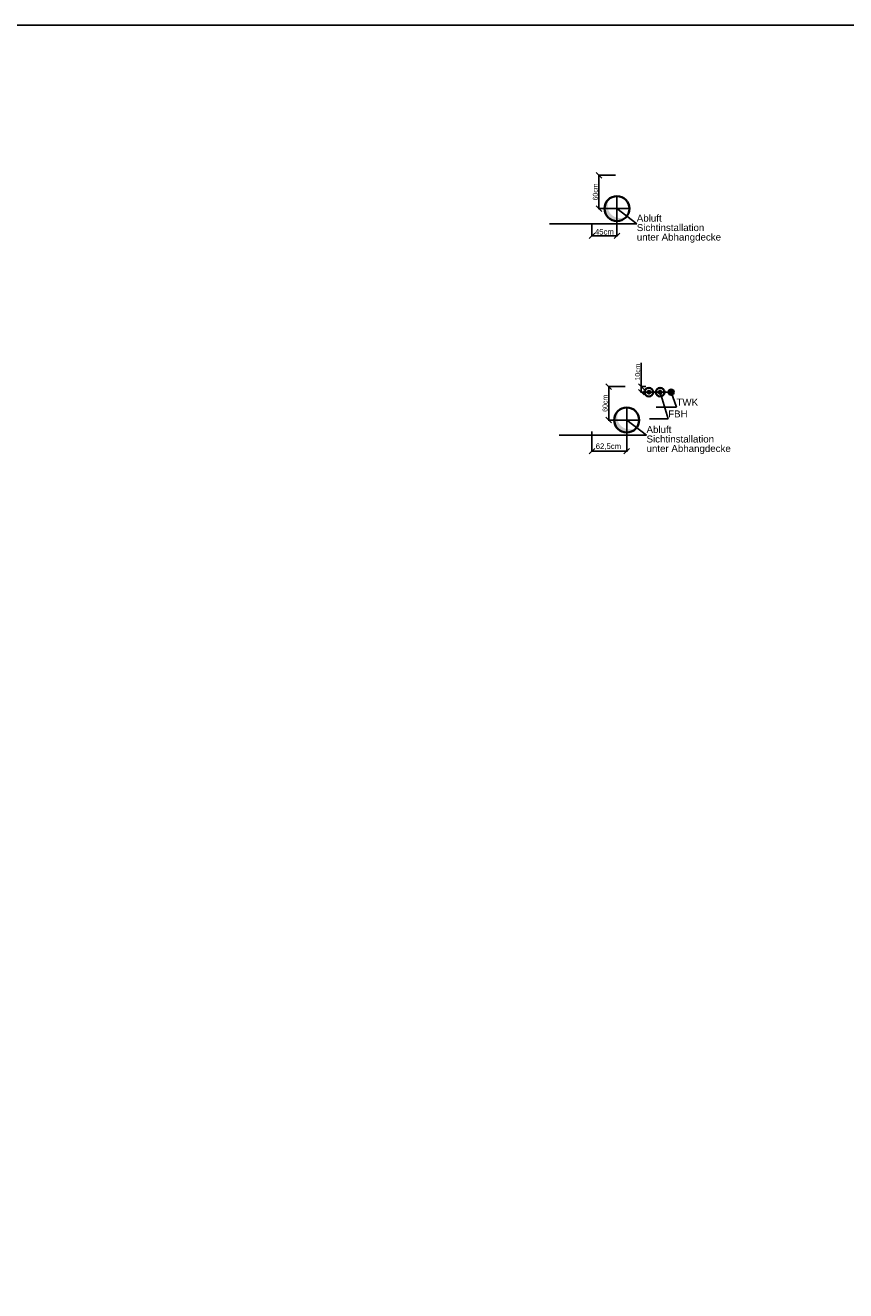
# Model space of a CAD drawing. Header units: millimetres. Extents: x -101964 to 1, y -45491 to 0.
# Tile 9 of 11: x -48300 to -33554, y -22746 to 0. Entities that reach past the tile are written whole.
import ezdxf
from ezdxf import colors
from ezdxf.entities.mleader import LeaderData, LeaderLine
from ezdxf.math import Vec2, Vec3

# ---------------------------------------------------------------- set-up
doc = ezdxf.new("R2010")
doc.units = ezdxf.units.MM
doc.header["$LTSCALE"] = 20
doc.linetypes.add('STRICHLINIE', pattern=[19.05, 12.7, -6.35])
doc.linetypes.add('STRICHPUNKT', pattern=[25.4, 12.7, -6.35, 0, -6.35])
doc.layers.get('DEFPOINTS').update_dxf_attribs({"color": 2})
for name, color, linetype, lineweight in [('C-Komponenten-Text', 7, 'Continuous', 18), ('H-Komponenten-Text', 7, 'Continuous', 18), ('L-Abluft-Kanal', 40, 'Continuous', 35), ('L-Komponenten-Text', 7, 'Continuous', 18), ('S-Komponenten-Text', 7, 'Continuous', 18), ('S-Trinkwasser-kalt', 90, 'STRICHLINIE', 35), ('Z-Aussparungen-Schlitze-Bemassung', 7, 'Continuous', 18)]:
    doc.layers.add(name, color=color, linetype=linetype, lineweight=lineweight)
doc.layers.add('H-Heizung-Rücklauf-NT', color=7, linetype='STRICHLINIE', lineweight=35, true_color=0x7fdfff)
doc.layers.add('H-Heizung-Vorlauf-NT', color=7, linetype='Continuous', lineweight=35, true_color=0xff7f7f)
doc.styles.add('ERSTELLTER_STIL_2', font='arial.ttf')
doc.styles.get("Standard").update_dxf_attribs({"font": 'arial.ttf'})
doc.dimstyles.new('1-10 cm', dxfattribs={"dimtxt": 125, "dimasz": 25, "dimexe": 12, "dimexo": 12, "dimgap": 20, "dimtad": 1, "dimdec": 0, "dimlfac": 0.1, "dimzin": 0, "dimtxsty": 'Standard', "dimblk": 'OBLIQUE', "dimcen": 0.09, "dimdle": 12, "dimadec": 0, "dimazin": 0, "dimtfac": 1, "dimtdec": 0, "dimtofl": 0, "dimtmove": 0, "dimatfit": 3, "dimldrblk": 'OBLIQUE', "dimfxl": 1, "dimtolj": 1, "dimtzin": 0, "dimarcsym": 0})

# ---------------------------------------------------------------- blocks, each defined once
blk = doc.blocks.new('Mond')
at = {"lineweight": 25}
blk.add_hatch(color=0, dxfattribs=at).paths.add_polyline_path([(0.284, -0.411, 1.191898), (-0.408, 0.289, -0.838998)])
blk = doc.blocks.new('_None')
blk = doc.blocks.new('_Oblique')
at = {"color": 0, "linetype": 'ByBlock', "lineweight": -2}
blk.add_line((-0.5, -0.5), (0.5, 0.5), dxfattribs=at)
blk = doc.blocks.new('*D99')
at = {"layer": 'DEFPOINTS', "color": 0, "transparency": 16777216}
for p in [(-37516, -6495), (-37814, -7095), (-37491, -7095)]:
    blk.add_point(p, dxfattribs=at)
at = {"layer": 'Z-Aussparungen-Schlitze-Bemassung', "color": 0, "lineweight": -2, "transparency": 16777216}
for p, q in [((-37516, -6495), (-37826, -6495)), ((-37814, -6483), (-37814, -7107)), ((-37491, -7095), (-37826, -7095))]:
    blk.add_line(p, q, dxfattribs=at)
at = {"layer": 'Z-Aussparungen-Schlitze-Bemassung', "color": 0, "lineweight": -2, "transparency": 16777216, "xscale": 100, "yscale": 100, "zscale": 100}
for p, rotation in [((-37814, -6495), 90), ((-37814, -7095), 270)]:
    blk.add_blockref('_Oblique', p, dxfattribs=dict(at, rotation=rotation))
at = {"layer": 'Z-Aussparungen-Schlitze-Bemassung', "color": 0, "transparency": 16777216, "insert": (-37879, -6795), "char_height": 90, "attachment_point": 5, "rotation": 90}
blk.add_mtext('\\A1;60cm', dxfattribs=at)
blk = doc.blocks.new('*D100')
at = {"layer": 'DEFPOINTS', "color": 0, "transparency": 16777216}
for p in [(-37491, -7095), (-38116, -7303), (-38116, -7655)]:
    blk.add_point(p, dxfattribs=at)
at = {"layer": 'Z-Aussparungen-Schlitze-Bemassung', "color": 0, "lineweight": -2, "transparency": 16777216}
for p, q in [((-37491, -7095), (-37491, -7667)), ((-38116, -7303), (-38116, -7667)), ((-37479, -7655), (-38128, -7655))]:
    blk.add_line(p, q, dxfattribs=at)
at = {"layer": 'Z-Aussparungen-Schlitze-Bemassung', "color": 0, "lineweight": -2, "transparency": 16777216, "xscale": 100, "yscale": 100, "zscale": 100, "rotation": 180}
blk.add_blockref('_Oblique', (-38116, -7655), dxfattribs=at)
at = {"layer": 'Z-Aussparungen-Schlitze-Bemassung', "color": 0, "lineweight": -2, "transparency": 16777216, "xscale": 100, "yscale": 100, "zscale": 100}
blk.add_blockref('_Oblique', (-37491, -7655), dxfattribs=at)
at = {"layer": 'Z-Aussparungen-Schlitze-Bemassung', "color": 0, "transparency": 16777216, "insert": (-37819, -7575), "char_height": 100, "attachment_point": 5}
blk.add_mtext('\\A1;62,5cm', dxfattribs=at)
blk = doc.blocks.new('*D101')
at = {"layer": 'DEFPOINTS', "color": 0, "transparency": 16777216}
for p in [(-37228, -6595), (-37144, -6495), (-36691, -6595)]:
    blk.add_point(p, dxfattribs=at)
at = {"layer": 'Z-Aussparungen-Schlitze-Bemassung', "color": 0, "lineweight": -2, "transparency": 16777216}
for p, q in [((-37228, -6495), (-37228, -6069)), ((-37144, -6495), (-37240, -6495)), ((-36691, -6595), (-37240, -6595)), ((-37228, -6595), (-37228, -6483))]:
    blk.add_line(p, q, dxfattribs=at)
at = {"layer": 'Z-Aussparungen-Schlitze-Bemassung', "color": 0, "lineweight": -2, "transparency": 16777216, "xscale": 100, "yscale": 100, "zscale": 100}
for p, rotation in [((-37228, -6495), 90), ((-37228, -6595), 270)]:
    blk.add_blockref('_Oblique', p, dxfattribs=dict(at, rotation=rotation))
at = {"layer": 'Z-Aussparungen-Schlitze-Bemassung', "color": 0, "transparency": 16777216, "insert": (-37294, -6232), "char_height": 90, "attachment_point": 5, "rotation": 90}
blk.add_mtext('\\A1;10cm', dxfattribs=at)
blk = doc.blocks.new('*D105')
at = {"layer": 'DEFPOINTS', "color": 0, "transparency": 16777216}
for p in [(-37691, -2695), (-37989, -3295), (-37666, -3295)]:
    blk.add_point(p, dxfattribs=at)
at = {"layer": 'Z-Aussparungen-Schlitze-Bemassung', "color": 0, "lineweight": -2, "transparency": 16777216}
for p, q in [((-37691, -2695), (-38001, -2695)), ((-37989, -2683), (-37989, -3307)), ((-37666, -3295), (-38001, -3295))]:
    blk.add_line(p, q, dxfattribs=at)
at = {"layer": 'Z-Aussparungen-Schlitze-Bemassung', "color": 0, "lineweight": -2, "transparency": 16777216, "xscale": 100, "yscale": 100, "zscale": 100}
for p, rotation in [((-37989, -2695), 90), ((-37989, -3295), 270)]:
    blk.add_blockref('_Oblique', p, dxfattribs=dict(at, rotation=rotation))
at = {"layer": 'Z-Aussparungen-Schlitze-Bemassung', "color": 0, "transparency": 16777216, "insert": (-38054, -2995), "char_height": 90, "attachment_point": 5, "rotation": 90}
blk.add_mtext('\\A1;60cm', dxfattribs=at)
blk = doc.blocks.new('*D106')
at = {"layer": 'DEFPOINTS', "color": 0, "transparency": 16777216}
for p in [(-37666, -3295), (-38116, -3571), (-38116, -3784)]:
    blk.add_point(p, dxfattribs=at)
at = {"layer": 'Z-Aussparungen-Schlitze-Bemassung', "color": 0, "lineweight": -2, "transparency": 16777216}
for p, q in [((-37666, -3295), (-37666, -3796)), ((-38116, -3571), (-38116, -3796)), ((-37654, -3784), (-38128, -3784))]:
    blk.add_line(p, q, dxfattribs=at)
at = {"layer": 'Z-Aussparungen-Schlitze-Bemassung', "color": 0, "lineweight": -2, "transparency": 16777216, "xscale": 100, "yscale": 100, "zscale": 100, "rotation": 180}
blk.add_blockref('_Oblique', (-38116, -3784), dxfattribs=at)
at = {"layer": 'Z-Aussparungen-Schlitze-Bemassung', "color": 0, "lineweight": -2, "transparency": 16777216, "xscale": 100, "yscale": 100, "zscale": 100}
blk.add_blockref('_Oblique', (-37666, -3784), dxfattribs=at)
at = {"layer": 'Z-Aussparungen-Schlitze-Bemassung', "color": 0, "transparency": 16777216, "insert": (-37891, -3713), "char_height": 100, "attachment_point": 5}
blk.add_mtext('\\A1;45cm', dxfattribs=at)

msp = doc.modelspace()

# ---------------------------------------------------------------- linework, layer by layer
at = {"layer": 'H-Heizung-Rücklauf-NT', "color": 0, "linetype": 'ByBlock'}
msp.add_circle((-36890.89, -6595), 77, dxfattribs=at)
at = {"layer": 'H-Heizung-Rücklauf-NT'}
msp.add_circle((-36890.89, -6595), 27, dxfattribs=at)
at = {"layer": 'H-Heizung-Vorlauf-NT', "color": 0, "linetype": 'ByBlock'}
msp.add_circle((-37090.89, -6595), 77, dxfattribs=at)
at = {"layer": 'H-Heizung-Vorlauf-NT'}
msp.add_circle((-37090.89, -6595), 27, dxfattribs=at)
at = {"layer": 'L-Abluft-Kanal', "color": 7, "linetype": 'STRICHPUNKT', "lineweight": 25}
for p, q in [((-37665.89, -3070), (-37665.89, -3520)), ((-37440.89, -3295), (-37890.89, -3295)), ((-37490.89, -6870), (-37490.89, -7320)), ((-37265.89, -7095), (-37715.89, -7095))]:
    msp.add_line(p, q, dxfattribs=at)
at = {"layer": 'L-Abluft-Kanal'}
for centre, start, end in [((-37665.89, -3295), 90, 270), ((-37665.89, -3295), 270, 90), ((-37490.89, -7095), 90, 270), ((-37490.89, -7095), 270, 90)]:
    msp.add_arc(centre, 225, start, end, dxfattribs=at)
at = {"layer": 'S-Trinkwasser-kalt', "color": 0, "linetype": 'ByBlock'}
msp.add_circle((-36690.89, -6595), 47.5, dxfattribs=at)
at = {"layer": 'S-Trinkwasser-kalt'}
msp.add_circle((-36690.89, -6595), 17.5, dxfattribs=at)

# ---------------------------------------------------------------- block references
at = {"layer": 'L-Abluft-Kanal', "xscale": 450, "yscale": 450, "rotation": 180}
for p in [(-37665.89, -3295), (-37490.89, -7095)]:
    msp.add_blockref('Mond', p, dxfattribs=at)

# ---------------------------------------------------------------- dimensions: what is measured, and where the dimension line sits
at = {"layer": 'Z-Aussparungen-Schlitze-Bemassung'}
for base, p1, p2, angle, override, picture, middle in [((-37988.55, -3295), (-37691.37, -2695), (-37665.89, -3295), 270, {"dimtxt": 90, "dimasz": 100, "dimexo": 0, "dimpost": 'cm'}, '*D105', (-37988.55, -2995)), ((-38115.89, -3784.21), (-37665.89, -3295), (-38115.89, -3571), 180, {"dimtxt": 100, "dimasz": 100, "dimexo": 0, "dimpost": 'cm'}, '*D106', (-37890.89, -3784.21)), ((-37227.71, -6595), (-37144.45, -6495), (-36690.89, -6595), 270, {"dimtxt": 90, "dimasz": 100, "dimexo": 0, "dimpost": 'cm'}, '*D101', (-37227.71, -6232.17)), ((-37813.55, -7095), (-37516.37, -6495), (-37490.89, -7095), 270, {"dimtxt": 90, "dimasz": 100, "dimexo": 0, "dimpost": 'cm'}, '*D99', (-37813.55, -6795)), ((-38115.89, -7654.78), (-37490.89, -7095), (-38115.89, -7303.06), 180, {"dimtxt": 100, "dimasz": 100, "dimexo": 0, "dimdec": 1, "dimpost": 'cm'}, '*D100', (-37819.33, -7654.78))]:
    dim = msp.add_linear_dim(base=base, p1=p1, p2=p2, angle=angle, dimstyle='1-10 cm', override=override, dxfattribs=at)
    dim.commit()
    dim.dimension.update_dxf_attribs({"geometry": picture, "text_midpoint": middle, "dimtype": 160})

# ---------------------------------------------------------------- leaders
at = {"layer": 'C-Komponenten-Text'}
ml = msp.add_multileader_mtext('Standard', dxfattribs=at)
ml.set_content('MSR-Schrank\\PBxHxT\\P1600x2000x400mm', color=256)
ml.set_leader_properties()
ml.set_arrow_properties(name='NONE')
ml.build(insert=Vec2(0, 0))
ml.multileader.update_dxf_attribs({"text_left_attachment_type": 6, "text_right_attachment_type": 6, "dogleg_length": 0, "arrow_head_size": 0})
ctx = ml.context
ctx.base_point, ctx.char_height, ctx.arrow_head_size, ctx.landing_gap_size, ctx.plane_origin = Vec3(-64241.13, -43191.24), 125, 0, 0, Vec3(-63598.58, -40481.97)
ctx.left_attachment, ctx.right_attachment = 6, 6
notes = []
notes.append((ctx, [(0, (0, 0, 0), (0, 0), (1, 0), 1, [])]))
ctx.mtext.insert, ctx.mtext.line_spacing_factor, ctx.mtext.flow_direction = Vec3(-64241.13, -43041.24), 0.84, 5
at = {"layer": 'H-Komponenten-Text'}
ml = msp.add_multileader_mtext('Standard', dxfattribs=at)
ml.set_content('Wärmepumpe\\PBxHxT\\P2241x2050x901', color=256)
ml.set_leader_properties()
ml.set_arrow_properties(name='NONE')
ml.build(insert=Vec2(0, 0))
ml.multileader.update_dxf_attribs({"text_left_attachment_type": 6, "text_right_attachment_type": 6, "dogleg_length": 0, "arrow_head_size": 0})
ctx = ml.context
ctx.base_point, ctx.char_height, ctx.arrow_head_size, ctx.landing_gap_size, ctx.plane_origin, ctx.plane_x_axis, ctx.plane_y_axis = Vec3(-61257.91, -43227.59), 125, 0, 0, Vec3(-63967.17, -42585.04), Vec3(0, 1), Vec3(-1, 0)
ctx.left_attachment, ctx.right_attachment = 6, 6
notes.append((ctx, [(0, (0, 0, 0), (0, 0), (1, 0), 1, [])]))
ctx.mtext.insert, ctx.mtext.text_direction, ctx.mtext.rotation, ctx.mtext.width, ctx.mtext.line_spacing_factor, ctx.mtext.flow_direction = Vec3(-61407.91, -43227.59), Vec3(0, 1), 1.57079633, 1087.2271, 0.84, 5
ml = msp.add_multileader_mtext('Standard', dxfattribs=at)
ml.set_content('Pufferspeicher\\P5000 l', color=256)
ml.set_leader_properties()
ml.set_arrow_properties(name='NONE')
ml.build(insert=Vec2(0, 0))
ml.multileader.update_dxf_attribs({"text_left_attachment_type": 6, "text_right_attachment_type": 6, "dogleg_length": 0, "arrow_head_size": 0})
ctx = ml.context
ctx.base_point, ctx.char_height, ctx.arrow_head_size, ctx.landing_gap_size, ctx.plane_origin = Vec3(-57219.83, -41796.51), 125, 0, 0, Vec3(-56577.28, -39087.25)
ctx.left_attachment, ctx.right_attachment = 6, 6
notes.append((ctx, [(0, (0, 0, 0), (0, 0), (1, 0), 1, [])]))
ctx.mtext.insert, ctx.mtext.width, ctx.mtext.line_spacing_factor, ctx.mtext.flow_direction = Vec3(-57219.83, -41646.51), 1087.2271, 0.84, 5
ml = msp.add_multileader_mtext('Standard', dxfattribs=at)
ml.set_content('Pufferspeicher\\P5000 l', color=256)
ml.set_leader_properties()
ml.set_arrow_properties(name='NONE')
ml.build(insert=Vec2(0, 0))
ml.multileader.update_dxf_attribs({"text_left_attachment_type": 6, "text_right_attachment_type": 6, "dogleg_length": 0, "arrow_head_size": 0})
ctx = ml.context
ctx.base_point, ctx.char_height, ctx.arrow_head_size, ctx.landing_gap_size, ctx.plane_origin = Vec3(-55119.83, -41796.51), 125, 0, 0, Vec3(-54477.28, -39087.25)
ctx.left_attachment, ctx.right_attachment = 6, 6
notes.append((ctx, [(0, (0, 0, 0), (0, 0), (1, 0), 1, [])]))
ctx.mtext.insert, ctx.mtext.width, ctx.mtext.line_spacing_factor, ctx.mtext.flow_direction = Vec3(-55119.83, -41646.51), 1087.2271, 0.84, 5
ml = msp.add_multileader_mtext('Standard', dxfattribs=at)
ml.set_content('FBH', color=256)
ml.set_leader_properties()
ml.set_arrow_properties(name='NONE')
ml.build(insert=Vec2(0, 0))
ml.multileader.update_dxf_attribs({"text_left_attachment_type": 6, "text_right_attachment_type": 6, "dogleg_length": 0, "arrow_head_size": 0})
ctx = ml.context
ctx.base_point, ctx.char_height, ctx.arrow_head_size, ctx.landing_gap_size, ctx.plane_origin = Vec3(-36745.14, -7072.48), 125, 0, 0, Vec3(-32198.18, -13345.82)
ctx.left_attachment, ctx.right_attachment = 6, 6
notes.append((ctx, [(0, (1, 1, 0), (-36745.14, -7072.48), (1, 0), 0, [(1, [(-37090.89, -6595), (-36890.89, -6595)], 0, [])])]))
ctx.mtext.insert, ctx.mtext.line_spacing_factor, ctx.mtext.flow_direction = Vec3(-36745.14, -6922.48), 0.816, 5
at = {"layer": 'L-Komponenten-Text'}
ml = msp.add_multileader_mtext('Standard', dxfattribs=at)
ml.set_content('Lüftungsgerät\\PLxBxH\\P4576x1627x1594mm\\P~7000m³/h; ~1500kg', color=256, style='ERSTELLTER_STIL_2')
ml.set_leader_properties()
ml.set_arrow_properties(name='NONE')
ml.build(insert=Vec2(0, 0))
ml.multileader.update_dxf_attribs({"text_left_attachment_type": 6, "text_right_attachment_type": 6, "dogleg_length": 0, "arrow_head_size": 0})
ctx = ml.context
ctx.base_point, ctx.char_height, ctx.arrow_head_size, ctx.landing_gap_size, ctx.plane_origin = Vec3(-167667.27, -42678.66), 150, 0, 100000, Vec3(128641.48, -3080120.47)
ctx.left_attachment, ctx.right_attachment = 6, 6
notes.append((ctx, [(0, (0, 0, 0), (0, 0), (1, 0), 1, [])]))
ctx.mtext.insert, ctx.mtext.line_spacing_factor, ctx.mtext.flow_direction = Vec3(-67667.27, -42419.86), 0.864, 5
ml = msp.add_multileader_mtext('Standard', dxfattribs=at)
ml.set_content('ABL-Kanal OK= -25cm UKRD\\PZUL-Kanal OK= -80cm UKRD', color=256)
ml.set_leader_properties()
ml.set_arrow_properties(name='NONE')
ml.build(insert=Vec2(0, 0))
ml.multileader.update_dxf_attribs({"text_left_attachment_type": 6, "text_right_attachment_type": 6, "dogleg_length": 0, "arrow_head_size": 0})
ctx = ml.context
ctx.base_point, ctx.char_height, ctx.arrow_head_size, ctx.landing_gap_size, ctx.plane_origin = Vec3(-68028.57, -41412.61), 125, 0, 100, Vec3(-67059.91, -44280.17)
ctx.left_attachment, ctx.right_attachment = 6, 6
notes.append((ctx, [(0, (0, 0, 0), (0, 0), (1, 0), 1, [])]))
ctx.mtext.insert, ctx.mtext.line_spacing_factor, ctx.mtext.flow_direction = Vec3(-67928.57, -41262.61), 0.864, 5
ml = msp.add_multileader_mtext('Standard', dxfattribs=at)
ml.set_content('Abluft\\PSichtinstallation\\Punter Abhangdecke', color=256)
ml.set_leader_properties()
ml.set_arrow_properties(name='NONE')
ml.build(insert=Vec2(0, 0))
ml.multileader.update_dxf_attribs({"text_left_attachment_type": 6, "text_right_attachment_type": 6, "dogleg_length": 0, "arrow_head_size": 0})
ctx = ml.context
ctx.base_point, ctx.char_height, ctx.arrow_head_size, ctx.landing_gap_size, ctx.plane_origin = Vec3(-37308.98, -3565.59), 125, 0, 0, Vec3(-32496.12, -9905.3)
ctx.left_attachment, ctx.right_attachment = 6, 6
notes.append((ctx, [(0, (1, 1, 0), (-37308.98, -3565.59), (1, 0), 0, [(0, [(-37665.89, -3295)], 0, [])])]))
ctx.mtext.insert, ctx.mtext.line_spacing_factor, ctx.mtext.flow_direction = Vec3(-37308.98, -3403.84), 0.816, 5
ml = msp.add_multileader_mtext('Standard', dxfattribs=at)
ml.set_content('Abluft\\PSichtinstallation\\Punter Abhangdecke', color=256)
ml.set_leader_properties()
ml.set_arrow_properties(name='NONE')
ml.build(insert=Vec2(0, 0))
ml.multileader.update_dxf_attribs({"text_left_attachment_type": 6, "text_right_attachment_type": 6, "dogleg_length": 0, "arrow_head_size": 0})
ctx = ml.context
ctx.base_point, ctx.char_height, ctx.arrow_head_size, ctx.landing_gap_size, ctx.plane_origin = Vec3(-37133.98, -7365.59), 125, 0, 0, Vec3(-32321.12, -13705.3)
ctx.left_attachment, ctx.right_attachment = 6, 6
notes.append((ctx, [(0, (1, 1, 0), (-37133.98, -7365.59), (1, 0), 0, [(0, [(-37490.89, -7095)], 0, [])])]))
ctx.mtext.insert, ctx.mtext.line_spacing_factor, ctx.mtext.flow_direction = Vec3(-37133.98, -7203.84), 0.816, 5
at = {"layer": 'S-Komponenten-Text'}
ml = msp.add_multileader_mtext('Standard', dxfattribs=at)
ml.set_content('TWK', color=256)
ml.set_leader_properties()
ml.set_arrow_properties(name='NONE')
ml.build(insert=Vec2(0, 0))
ml.multileader.update_dxf_attribs({"text_left_attachment_type": 6, "text_right_attachment_type": 6, "dogleg_length": 0, "arrow_head_size": 0})
ctx = ml.context
ctx.base_point, ctx.char_height, ctx.arrow_head_size, ctx.landing_gap_size, ctx.plane_origin = Vec3(-36595.75, -6862.19), 125, 0, 0, Vec3(-32002.16, -13157.95)
ctx.left_attachment, ctx.right_attachment = 6, 6
notes.append((ctx, [(0, (1, 1, 0), (-36595.75, -6862.19), (1, 0), 0, [(0, [(-36690.89, -6595)], 0, [])])]))
ctx.mtext.insert, ctx.mtext.line_spacing_factor, ctx.mtext.flow_direction = Vec3(-36595.75, -6712.19), 0.816, 5
for ctx, leaders in notes:
    for number, flags, end, landing, length, lines in leaders:
        leader = LeaderData()
        leader.index, (leader.has_last_leader_line, leader.has_dogleg_vector, leader.attachment_direction) = number, flags
        leader.last_leader_point, leader.dogleg_vector, leader.dogleg_length = Vec3(end), Vec3(landing), length
        for number, points, colour, breaks in lines:
            line = LeaderLine()
            line.index, line.vertices, line.color, line.breaks = number, Vec3.list(points), colors.encode_raw_color(colour), breaks
            leader.lines.append(line)
        ctx.leaders.append(leader)

doc.saveas('drawing.dxf')
